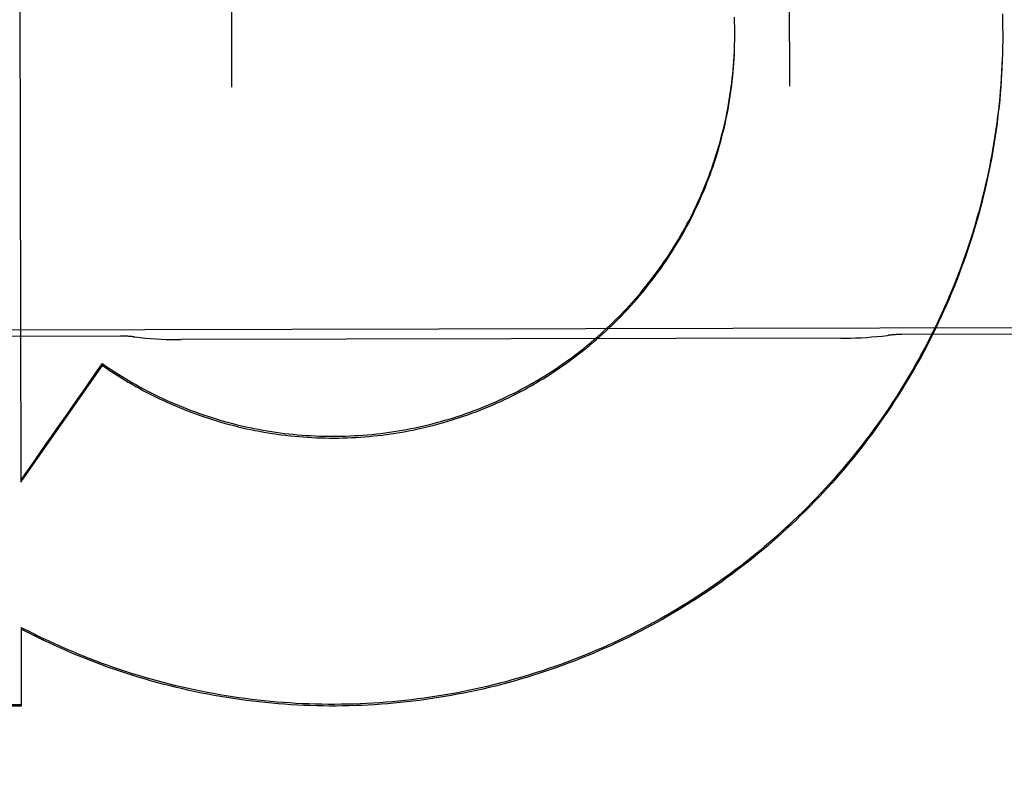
# Model space of a CAD drawing. Header units: inches. Extents: x 0 to 202, y 0 to 130.
# Tile 51 of 77: x 61.62 to 61.841, y 91.168 to 91.339. Entities that reach past the tile are written whole.
import ezdxf

# ---------------------------------------------------------------- set-up
doc = ezdxf.new("R2010")
doc.units = ezdxf.units.IN
doc.header["$LTSCALE"] = 11.0911316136
doc.header["$MEASUREMENT"] = 0
doc.linetypes.add('HIDDEN', pattern=[0.2, 0.1, -0.1])
doc.layers.get('0').update_dxf_attribs({"linetype": 'CONTINUOUS'})
for name, color, linetype in [('02___PRT_ALL_AXES', 7, 'CONTINUOUS'), ('DEFAULT_2', 8, 'HIDDEN'), ('DIMENSIONS', 7, 'CONTINUOUS')]:
    doc.layers.add(name, color=color, linetype=linetype)
doc.styles.get("Standard").update_dxf_attribs({"font": 'txt', "width": 0.8})
doc.dimstyles.new('DIMSTYLE_3', dxfattribs={"dimtxt": 0.9252494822, "dimasz": 1.1862172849, "dimexe": 0.09, "dimexo": 0.07, "dimgap": 0.039, "dimtad": 0, "dimtih": 1, "dimtoh": 1, "dimzin": 4, "dimdsep": 46, "dimtxsty": 'Standard', "dimblk": '_FILLED', "dimblk1": '_FILLED', "dimblk2": '_FILLED', "dimcen": 0.09, "dimadec": 0, "dimazin": 0, "dimtfac": 1, "dimtofl": 0, "dimtmove": 0, "dimatfit": 3, "dimldrblk": '_FILLED', "dimfxl": 0, "dimtolj": 1, "dimtzin": 4, "dimarcsym": 0})

# ---------------------------------------------------------------- blocks, each defined once
blk = doc.blocks.new('_FILLED')
at = {"color": 0, "linetype": 'ByBlock'}
blk.add_solid([(0, 0), (-1, 0.2), (-1, -0.2)], dxfattribs=at)
blk = doc.blocks.new('*D14')
at = {"layer": 'DIMENSIONS', "color": 2, "linetype": 'Continuous'}
for p, q in [((60.9660504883, 81.5854577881), (58.60193374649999, 81.5854577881)), ((64.5910504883, 81.5854577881), (66.963485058, 81.5854577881))]:
    blk.add_line(p, q, dxfattribs=at)
at = {"layer": 'DIMENSIONS', "color": 2, "linetype": 'Continuous', "xscale": 1.1862172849, "yscale": 1.1862172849, "zscale": 1.1862172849}
blk.add_blockref('_FILLED', (60.9660504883, 81.5854577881), dxfattribs=at)
at = {"layer": 'DIMENSIONS', "color": 2, "linetype": 'Continuous', "xscale": 1.1862172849, "yscale": 1.1862172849, "zscale": 1.1862172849, "rotation": 180}
blk.add_blockref('_FILLED', (64.5910504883, 81.5854577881), dxfattribs=at)
at = {"layer": 'DIMENSIONS', "color": 2, "linetype": 'Continuous', "insert": (58.1393090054, 82.0480825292), "char_height": 0.9252494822, "width": 2.9607983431, "attachment_point": 3, "line_spacing_factor": 0.9}
blk.add_mtext('3.63', dxfattribs=at)
blk = doc.blocks.new('*D17')
at = {"layer": 'DIMENSIONS', "color": 2, "linetype": 'Continuous'}
for p, q in [((50.4953481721, 92.2119135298), (50.4953481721, 95.77271611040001)), ((50.4953481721, 95.77271611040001), (51.5154950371, 95.77271611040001)), ((50.4953481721, 91.0869135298), (50.4953481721, 88.71447896))]:
    blk.add_line(p, q, dxfattribs=at)
at = {"layer": 'DIMENSIONS', "color": 2, "linetype": 'Continuous', "xscale": 1.1862172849, "yscale": 1.1862172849, "zscale": 1.1862172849}
for p, rotation in [((50.4953481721, 92.2119135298), 270), ((50.4953481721, 91.0869135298), 90)]:
    blk.add_blockref('_FILLED', p, dxfattribs=dict(at, rotation=rotation))
at = {"layer": 'DIMENSIONS', "color": 2, "linetype": 'Continuous', "insert": (51.9781197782, 96.2353408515), "char_height": 0.9252494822, "width": 2.9607983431, "attachment_point": 1, "line_spacing_factor": 0.9}
blk.add_mtext('1.13', dxfattribs=at)

msp = doc.modelspace()

# ---------------------------------------------------------------- linework, layer by layer
at = {"layer": '02___PRT_ALL_AXES', "color": 8, "linetype": 'HIDDEN'}
for p, q in [((62.136527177, 91.2702515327), (61.3240289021, 91.2685772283)), ((61.6427811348, 91.2678222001), (61.567781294, 91.26766764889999)), ((61.892780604, 91.2683373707), (61.8177807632, 91.26818281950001)), ((61.8041455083, 91.2673341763), (61.6564197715, 91.2670297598))]:
    msp.add_line(p, q, dxfattribs=at)
at = {"layer": 'DEFAULT_2', "color": 8, "linetype": 'HIDDEN'}
for p, q in [((61.6665286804, 91.8756329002), (61.6676663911, 91.3235302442)), ((61.79266612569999, 91.3237878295), (61.791528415, 91.8758904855)), ((61.6199683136, 91.48548019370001), (61.6204840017, 91.23509414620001)), ((61.7803355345, 91.3368074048), (61.7803099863, 91.3382467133)), ((61.8402881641, 91.33997380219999), (61.8403267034, 91.33799466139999)), ((61.8403245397, 91.3385363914), (61.8403488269, 91.3365530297)), ((61.7803502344, 91.33582176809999), (61.78033507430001, 91.3372642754)), ((61.78035404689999, 91.3351583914), (61.7803494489, 91.3362817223)), ((61.8403471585, 91.3370987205), (61.8403568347, 91.3352818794)), ((61.7803295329, 91.3328647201), (61.7803460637, 91.33431643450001)), ((61.7803472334, 91.3338503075), (61.7803530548, 91.3356400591)), ((61.7803541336, 91.33483602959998), (61.78035404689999, 91.3351583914)), ((61.8403511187, 91.334223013), (61.8403320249, 91.3322277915)), ((61.840355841, 91.3357635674), (61.8403514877, 91.3336694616)), ((61.8403558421, 91.3357635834), (61.8403570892, 91.33511125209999)), ((61.8403324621, 91.3327854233), (61.8402987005, 91.3307863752)), ((61.6204840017, 91.23509414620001), (61.6387465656, 91.261256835)), ((61.6387457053, 91.2616743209), (61.6387465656, 91.261256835)), ((61.6205507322, 91.20260498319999), (61.620587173, 91.1849384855)), ((61.6255017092, 91.1997393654), (61.620551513, 91.2022261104)), ((61.6255009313, 91.2001168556), (61.6255017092, 91.1997393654)), ((61.620587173, 91.1849384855), (61.4007468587, 91.1849438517))]:
    msp.add_line(p, q, dxfattribs=at)
for points in [[(61.7803100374, 91.33779282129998), (61.7802741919, 91.3392288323)], [(61.6387457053, 91.2616743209), (61.6395521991, 91.2611159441), (61.6403646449, 91.2605664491), (61.64118310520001, 91.2600257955), (61.6420073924, 91.2594941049), (61.6428373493, 91.2589714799), (61.6436729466, 91.25845793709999), (61.6445141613, 91.2579534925), (61.64536081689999, 91.2574582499), (61.64621274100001, 91.25697231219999), (61.64706989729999, 91.2564956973), (61.647932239, 91.2560284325), (61.6487996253, 91.25557059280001), (61.6496719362, 91.2551222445), (61.6505490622, 91.25468344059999), (61.6514308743, 91.2542542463), (61.6523173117, 91.2538346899), (61.6532083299, 91.253424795), (61.6541037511, 91.25302464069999), (61.6550033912, 91.2526343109), (61.6559072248, 91.2522538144), (61.6568152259, 91.25188316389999), (61.6577272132, 91.2515224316), (61.6586430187, 91.2511716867), (61.65956257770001, 91.2508309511), (61.660485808, 91.25050025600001), (61.6614125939, 91.250179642), (61.6623428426, 91.2498691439), (61.6632764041, 91.24956880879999), (61.6642131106, 91.2492786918), (61.665152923, 91.2489988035), (61.6660958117, 91.24872915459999), (61.6670415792, 91.24846979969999), (61.6679900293, 91.24822079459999), (61.6689411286, 91.24798214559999), (61.6698948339, 91.247753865), (61.67085097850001, 91.2475359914), (61.6718094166, 91.2473285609), (61.6727700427, 91.2471315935), (61.6737327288, 91.24694511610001), (61.6746973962, 91.2467691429), (61.6756639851, 91.2466036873), (61.6766323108, 91.24644877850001), (61.6776021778, 91.2463044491), (61.67857355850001, 91.24617070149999), (61.6795464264, 91.24604754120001), (61.6805205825, 91.2459349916), (61.68149583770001, 91.24583307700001), (61.6824721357, 91.2457418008), (61.68344940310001, 91.24566117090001), (61.684427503, 91.2455911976), (61.685406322, 91.2455318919), (61.686385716, 91.2454832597), (61.687365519, 91.2454453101), (61.6883456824, 91.24541804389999), (61.6893261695, 91.2454014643), (61.6903067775, 91.2453955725), (61.6912873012, 91.2454003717), (61.69226771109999, 91.24541585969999), (61.6932479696, 91.2454420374), (61.6942278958, 91.24547889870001), (61.6952073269, 91.24552644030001), (61.6961861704, 91.2455846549), (61.6971643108, 91.2456535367), (61.6981416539, 91.24573307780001), (61.6991181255, 91.24582327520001), (61.7000935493, 91.2459241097), (61.7010677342, 91.2460355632), (61.7020406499, 91.2461576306), (61.7030122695, 91.24629031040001), (61.7039823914, 91.2464335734), (61.7049508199, 91.2465873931), (61.7059175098, 91.2467517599), (61.7068824, 91.2469266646), (61.7078453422, 91.24711207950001), (61.7088062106, 91.2473079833), (61.7097648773, 91.2475143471), (61.7107211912, 91.2477311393), (61.7116750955, 91.247958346), (61.7126265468, 91.2481959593), (61.7135753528, 91.24844392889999), (61.7145213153, 91.2487022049), (61.7154644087, 91.24897077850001), (61.7164046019, 91.2492496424), (61.7173417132, 91.24953874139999), (61.7182755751, 91.24983802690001), (61.7192061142, 91.2501474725), (61.7201332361, 91.2504670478), (61.7210568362, 91.25079671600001), (61.7219768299, 91.2511364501), (61.7228930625, 91.25148618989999), (61.7238053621, 91.25184587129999), (61.7247136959, 91.25221548), (61.7256180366, 91.25259500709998), (61.72651819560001, 91.2529843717), (61.7274139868, 91.25338349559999), (61.7283053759, 91.25379236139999), (61.729192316, 91.2542109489), (61.7300746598, 91.25463918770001), (61.73095227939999, 91.2550770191), (61.7318250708, 91.2555243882), (61.73269290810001, 91.2559812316), (61.7335557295, 91.2564475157), (61.7344134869, 91.2569232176), (61.735266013, 91.25740824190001), (61.7361131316, 91.25790249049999), (61.7369548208, 91.2584059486), (61.7377910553, 91.2589186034), (61.7386216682, 91.25944035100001), (61.7394465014, 91.2599710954), (61.7402655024, 91.26051079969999), (61.7410786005, 91.2610594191), (61.74188569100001, 91.26161688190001), (61.74268668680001, 91.262183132), (61.7434814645, 91.2627580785), (61.7442698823, 91.26334162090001), (61.7450519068, 91.26393373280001), (61.7458275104, 91.2645343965), (61.7465965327, 91.2651434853), (61.7473588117, 91.2657608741), (61.7481143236, 91.266386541), (61.7488630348, 91.2670204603), (61.7496048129, 91.2676625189), (61.7503395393, 91.2683126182), (61.7510671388, 91.2689706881), (61.751787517, 91.26963664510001), (61.7525006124, 91.2703104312), (61.753206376, 91.2709920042), (61.7539046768, 91.2716812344), (61.7545953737, 91.27237798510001), (61.75527844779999, 91.27308223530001), (61.755953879, 91.2737939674), (61.75662152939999, 91.2745130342), (61.75728126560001, 91.27523929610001), (61.757933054, 91.27597271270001), (61.758576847, 91.276713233), (61.759212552, 91.2774607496), (61.7598400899, 91.2782151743), (61.760459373, 91.278976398), (61.761070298, 91.2797442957), (61.76167283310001, 91.2805188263), (61.7622669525, 91.2812999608), (61.7628525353, 91.2820875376), (61.7634294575, 91.2828813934), (61.7639977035, 91.2836815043), (61.76455725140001, 91.2844878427), (61.7651079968, 91.2853002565), (61.76564984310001, 91.2861186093), (61.766182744, 91.2869428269), (61.7667066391, 91.287772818), (61.7672214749, 91.28860849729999), (61.7677272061, 91.28944979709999), (61.7682237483, 91.2902965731), (61.7687110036, 91.29114866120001), (61.7691889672, 91.2920060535), (61.76965763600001, 91.2928687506), (61.7701169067, 91.293736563), (61.7705666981, 91.2946093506), (61.7710069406, 91.2954869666), (61.7714375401, 91.29636922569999), (61.7718584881, 91.29725610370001), (61.7722697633, 91.2981475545), (61.77267131, 91.29904345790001), (61.7730630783, 91.2999437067), (61.7734450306, 91.3008482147), (61.7738171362, 91.30175691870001), (61.7741793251, 91.30266964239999), (61.77453152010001, 91.30358619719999), (61.77487371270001, 91.3045065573), (61.7752058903, 91.3054306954), (61.7755279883, 91.30635842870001), (61.7758399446, 91.3072895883), (61.7761417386, 91.3082241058), (61.7764333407, 91.3091618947), (61.7767147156, 91.3101028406), (61.7769858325, 91.3110468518), (61.7772466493, 91.311993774), (61.77749711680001, 91.31294343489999), (61.77773722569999, 91.313895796), (61.7779669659, 91.3148508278), (61.7781862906, 91.31580833), (61.7783951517, 91.31676810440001), (61.7785935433, 91.3177301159), (61.7787814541, 91.31869431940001), (61.7789588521, 91.31966054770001), (61.779125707, 91.32062865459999), (61.7792820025, 91.3215985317), (61.779427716, 91.32257004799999), (61.7795628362, 91.3235431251), (61.7796873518, 91.32451770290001), (61.7798012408, 91.3254935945), (61.77990447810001, 91.326470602), (61.7799970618, 91.3274486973), (61.7800789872, 91.3284278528), (61.78015023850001, 91.32940786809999), (61.780210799, 91.3303885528), (61.7802606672, 91.3313698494), (61.7802998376, 91.3323516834), (61.7803283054, 91.3333339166)], [(61.6387465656, 91.261256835), (61.63955736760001, 91.2606959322), (61.6403741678, 91.2601440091), (61.6411970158, 91.2596010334), (61.6420257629, 91.25906710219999), (61.64286031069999, 91.2585422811), (61.643700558, 91.2580266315), (61.644546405, 91.2575202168), (61.6453977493, 91.25702309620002), (61.6462544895, 91.25653533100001), (61.647116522, 91.25605697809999), (61.6479837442, 91.2555880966), (61.6488560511, 91.25512874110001), (61.64973333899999, 91.2546789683), (61.6506155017, 91.25423883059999), (61.6515024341, 91.2538083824), (61.65239402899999, 91.25338767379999), (61.6532901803, 91.25297675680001), (61.6541907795, 91.2525756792), (61.6550957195, 91.2521844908), (61.6560048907, 91.2518032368), (61.6569181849, 91.25143196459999), (61.6578354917, 91.25107071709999), (61.6587567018, 91.25071953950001), (61.6596817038, 91.25037847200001), (61.6606103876, 91.2500475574), (61.6615426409, 91.24972683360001), (61.6624783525, 91.2494163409), (61.6634174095, 91.24911611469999), (61.6643596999, 91.248826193), (61.6653051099, 91.24854660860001), (61.6662535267, 91.24827739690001), (61.6672048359, 91.2480185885), (61.6681589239, 91.24777021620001), (61.6691156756, 91.24753230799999), (61.6700749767, 91.2473048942), (61.6710367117, 91.24708800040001), (61.6720007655, 91.2468816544), (61.6729670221, 91.2466858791), (61.6739353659, 91.2465006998), (61.6749056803, 91.24632613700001), (61.6758778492, 91.2461622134), (61.6768517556, 91.2460089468), (61.677827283, 91.24586635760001), (61.678804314, 91.2457344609), (61.6797827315, 91.2456132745), (61.680762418, 91.2455028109), (61.6817432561, 91.24540308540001), (61.6827251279, 91.24531410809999), (61.6837079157, 91.2452358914), (61.6846915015, 91.245168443), (61.6856757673, 91.2451117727), (61.6866605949, 91.2450658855), (61.6876458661, 91.2450307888), (61.6886314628, 91.245006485), (61.6896172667, 91.24499297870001), (61.6906031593, 91.2449902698), (61.6915890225, 91.24499836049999), (61.692574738, 91.2450172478), (61.69356018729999, 91.2450469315), (61.6945452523, 91.24508740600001), (61.6955298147, 91.2451386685), (61.6965137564, 91.2452007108), (61.6974969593, 91.2452735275), (61.6984793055, 91.2453571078), (61.6994606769, 91.2454514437), (61.700440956, 91.2455565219), (61.70142002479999, 91.2456723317), (61.7023977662, 91.2457988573), (61.70337406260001, 91.2459360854), (61.704348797, 91.2460839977), (61.7053218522, 91.2462425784), (61.7062931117, 91.24641180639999), (61.7072624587, 91.2465916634), (61.7082297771, 91.2467821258), (61.7091949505, 91.2469831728), (61.7101578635, 91.2471947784), (61.71111840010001, 91.2474169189), (61.7120764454, 91.2476495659), (61.7130318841, 91.2478926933), (61.71398460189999, 91.24814627), (61.7149344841, 91.24841026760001), (61.715881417, 91.2486846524), (61.7168252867, 91.2489693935), (61.71776598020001, 91.2492644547), (61.71870338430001, 91.2495698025), (61.7196373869, 91.2498853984), (61.7205678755, 91.2502112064), (61.7214947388, 91.2505471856), (61.72241786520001, 91.2508932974), (61.7233371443, 91.2512494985), (61.7242524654, 91.25161574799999), (61.7251637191, 91.2519920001), (61.7260707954, 91.2523782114), (61.7269735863, 91.25277433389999), (61.7278719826, 91.2531803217), (61.7287658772, 91.2535961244), (61.7296551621, 91.2540216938), (61.7305397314, 91.2544569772), (61.7314194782, 91.2549019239), (61.7322942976, 91.2553564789), (61.7331640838, 91.2558205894), (61.7340287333, 91.2562941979), (61.73488814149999, 91.2567772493), (61.7357422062, 91.25726968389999), (61.7365908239, 91.2577714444), (61.7374338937, 91.25828246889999), (61.7382713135, 91.2588026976), (61.7391029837, 91.2593320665), (61.73992880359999, 91.25987051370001), (61.7407486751, 91.26041797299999), (61.7415624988, 91.26097438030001), (61.7423701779, 91.2615396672), (61.7431716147, 91.2621137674), (61.7439667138, 91.26269661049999), (61.7447553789, 91.2632881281), (61.74553751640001, 91.26388824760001), (61.7463130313, 91.2644968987), (61.7470818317, 91.2651140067), (61.74784382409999, 91.26573949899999), (61.7485989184, 91.2663732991), (61.74934702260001, 91.2670153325), (61.7500880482, 91.26766552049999), (61.750821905, 91.2683237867), (61.75154850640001, 91.2689900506), (61.7522677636, 91.26966423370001), (61.75297959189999, 91.27034625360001), (61.7536839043, 91.2710360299), (61.75438061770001, 91.27173347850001), (61.7550696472, 91.27243851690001), (61.75575091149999, 91.2731510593), (61.7564243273, 91.2738710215), (61.7570898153, 91.2745983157), (61.7577472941, 91.275332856), (61.7583966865, 91.27607455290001), (61.7590379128, 91.2768233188), (61.7596708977, 91.2775790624), (61.7602955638, 91.2783416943), (61.76091183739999, 91.2791111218), (61.7615196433, 91.27988725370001), (61.7621189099, 91.2806699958), (61.7627095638, 91.2814592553), (61.7632915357, 91.2822549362), (61.7638647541, 91.2830569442), (61.7644291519, 91.28386518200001), (61.76498465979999, 91.2846795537), (61.7655312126, 91.28549996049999), (61.76606874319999, 91.2863263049), (61.7665971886, 91.28715848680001), (61.7671164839, 91.2879964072), (61.7676265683, 91.28883996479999), (61.7681273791, 91.2896890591), (61.7686188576, 91.2905435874), (61.7691009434, 91.291403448), (61.7695735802, 91.29226853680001), (61.7700367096, 91.293138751), (61.77049027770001, 91.29401398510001), (61.7709342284, 91.294894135), (61.77136851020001, 91.2957790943), (61.7717930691, 91.2966687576), (61.772207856, 91.29756301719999), (61.7726128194, 91.2984617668), (61.7730079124, 91.2993648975), (61.7733930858, 91.30027230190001), (61.77376829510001, 91.30118387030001), (61.7741334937, 91.30209949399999), (61.7744886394, 91.3030190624), (61.7748336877, 91.3039424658), (61.7751685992, 91.3048695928), (61.7754933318, 91.3058003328), (61.7758078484, 91.3067345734), (61.7761121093, 91.3076722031), (61.77640608, 91.30861310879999), (61.77668972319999, 91.3095571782), (61.7769630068, 91.3105042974), (61.7772258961, 91.3114543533), (61.7774783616, 91.31240723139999), (61.7777203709, 91.31336281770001), (61.77795189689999, 91.3143209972), (61.7781729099, 91.31528165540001), (61.7783833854, 91.31624467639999), (61.7785832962, 91.3172099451), (61.7787726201, 91.3181773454), (61.7789513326, 91.31914676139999), (61.7791194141, 91.3201180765), (61.7792768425, 91.32109117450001), (61.7794236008, 91.3220659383), (61.7795596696, 91.3230422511), (61.7796850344, 91.3240199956), (61.7797996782, 91.32499905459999), (61.77990358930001, 91.32597931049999), (61.7799967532, 91.3269606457), (61.7800791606, 91.3279429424), (61.7801507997, 91.32892608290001), (61.780211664, 91.3299099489), (61.7802617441, 91.3308944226), (61.7803010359, 91.33187938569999), (61.7803295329, 91.3328647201)], [(61.8402538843, 91.3299111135), (61.84019397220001, 91.3284746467), (61.8401203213, 91.32703892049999), (61.8400329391, 91.3256040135), (61.8399318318, 91.3241700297), (61.8398170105, 91.3227371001), (61.839688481, 91.3213053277), (61.8395462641, 91.3198749), (61.8393903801, 91.3184460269), (61.8392208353, 91.317018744), (61.8390376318, 91.3155930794), (61.8388408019, 91.31416926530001), (61.8386303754, 91.31274752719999), (61.8384063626, 91.3113279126), (61.8381687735, 91.30991048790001), (61.8379176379, 91.3084954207), (61.8376529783, 91.3070828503), (61.8373748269, 91.30567292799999), (61.8370832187, 91.30426583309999), (61.8367781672, 91.3028616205), (61.83645967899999, 91.3014603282), (61.8361278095, 91.3000621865), (61.83578261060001, 91.2986674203), (61.83542409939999, 91.29727608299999), (61.8350522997, 91.2958882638), (61.83466724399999, 91.2945040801), (61.8342689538, 91.2931236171), (61.83385748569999, 91.29174706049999), (61.83343289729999, 91.2903746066), (61.8329952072, 91.289006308), (61.832544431, 91.28764221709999), (61.8320806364, 91.2862825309), (61.831603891, 91.28492745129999), (61.8311142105, 91.28357701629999), (61.83061160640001, 91.2822312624), (61.8300961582, 91.28089039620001), (61.82956793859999, 91.27955461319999), (61.8290269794, 91.2782239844), (61.8284733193, 91.2768986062), (61.82790700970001, 91.2755785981), (61.8273280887, 91.2742640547), (61.8267366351, 91.27295514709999), (61.82613273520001, 91.2716520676), (61.8255164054, 91.2703548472), (61.8248876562, 91.2690635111), (61.8242465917, 91.26777826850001), (61.8235933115, 91.2664993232), (61.8229278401, 91.2652267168), (61.8222502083, 91.2639605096), (61.8215604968, 91.2627008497), (61.8208587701, 91.2614478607), (61.82014510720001, 91.2602016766), (61.81941959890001, 91.2589624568), (61.8186822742, 91.25773024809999), (61.81793315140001, 91.2565050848), (61.81717235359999, 91.2552871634), (61.8164000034, 91.2540766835), (61.8156161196, 91.2528736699), (61.81482072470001, 91.25167815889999), (61.8140139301, 91.2504903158), (61.8131958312, 91.2493102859), (61.8123664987, 91.2481381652), (61.811526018, 91.2469740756), (61.8106744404, 91.2458180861), (61.8098118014, 91.2446702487), (61.8089382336, 91.24353073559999), (61.8080538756, 91.2423997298), (61.8071587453, 91.2412772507), (61.8062528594, 91.2401633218), (61.8053363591, 91.23905811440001), (61.8044093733, 91.2379617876), (61.8034719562, 91.23687440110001), (61.80252417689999, 91.23579603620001), (61.80156612, 91.23472678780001), (61.80059785, 91.2336667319), (61.7996194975, 91.23261600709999), (61.7986312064, 91.23157476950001), (61.7976330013, 91.23054304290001), (61.7966248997, 91.22952084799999), (61.7956070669, 91.2285083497), (61.79457966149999, 91.2275057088), (61.793542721, 91.22651295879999), (61.7924962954, 91.2255301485), (61.7914405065, 91.2245573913), (61.7903754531, 91.2235947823), (61.78930125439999, 91.222642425), (61.7882180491, 91.2217004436), (61.7871258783, 91.2207688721), (61.78602476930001, 91.2198477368), (61.7849149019, 91.2189371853), (61.783796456, 91.21803736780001), (61.7826694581, 91.21714830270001), (61.7815339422, 91.2162700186), (61.7803900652, 91.21540263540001), (61.7792379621, 91.21454625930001), (61.7780777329, 91.2137009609), (61.7769094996, 91.2128668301), (61.775733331, 91.21204391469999), (61.7745492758, 91.211232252), (61.7733575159, 91.21043196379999), (61.77215824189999, 91.20964318), (61.770951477, 91.2088659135), (61.7697372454, 91.20810018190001), (61.7685157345, 91.207346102), (61.7672871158, 91.2066037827), (61.7660514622, 91.20587326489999), (61.7648088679, 91.20515460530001), (61.7635594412, 91.20444786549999), (61.7623032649, 91.2037530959), (61.7610405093, 91.2030703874), (61.7597713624, 91.202399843), (61.7584958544, 91.20174147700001), (61.75721400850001, 91.20109530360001), (61.7559260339, 91.2004614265), (61.7546321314, 91.1998399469), (61.7533323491, 91.19923088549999), (61.7520267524, 91.1986342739), (61.7507154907, 91.19805017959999), (61.7493986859, 91.1974786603), (61.7480764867, 91.1969197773), (61.7467490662, 91.1963736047), (61.745416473, 91.19584016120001), (61.7440787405, 91.1953194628), (61.7427360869, 91.1948115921), (61.7413887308, 91.19431663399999), (61.7400367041, 91.19383459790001), (61.7386800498, 91.1933655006), (61.7373189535, 91.1929094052), (61.73595357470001, 91.1924663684), (61.7345840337, 91.192036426), (61.7332104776, 91.1916196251), (61.7318329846, 91.1912159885), (61.73045161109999, 91.19082553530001), (61.72906657, 91.1904483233), (61.7276780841, 91.1900844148), (61.7262861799, 91.1897338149), (61.7248908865, 91.1893965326), (61.7234924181, 91.1890726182), (61.72209097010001, 91.18876212), (61.7206866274, 91.18846505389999), (61.7192795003, 91.1881814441), (61.7178697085, 91.18791131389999), (61.7164573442, 91.18765468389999), (61.7150426, 91.18741158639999), (61.7136256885, 91.18718205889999), (61.7122066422, 91.18696610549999), (61.71078548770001, 91.1867637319), (61.7093624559, 91.18657496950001), (61.7079377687, 91.18639985), (61.7065114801, 91.1862383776), (61.7050836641, 91.1860905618), (61.7036544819, 91.1859564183), (61.70222406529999, 91.18583596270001), (61.700792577, 91.1857292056), (61.6993602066, 91.18563616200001), (61.69792700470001, 91.1855568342), (61.6964930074, 91.18549122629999), (61.6950584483, 91.18543934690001), (61.6936235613, 91.18540120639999), (61.6921883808, 91.1853768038), (61.6907529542, 91.1853661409), (61.6893174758, 91.1853692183), (61.6878821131, 91.1853860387), (61.6864469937, 91.18541659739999), (61.6850122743, 91.18546089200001), (61.68357803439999, 91.1855189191), (61.6821443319, 91.18559067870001), (61.6807113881, 91.1856761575), (61.6792794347, 91.18577534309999), (61.6778484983, 91.18588823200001), (61.6764186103, 91.1860148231), (61.6749899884, 91.1861550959), (61.67356283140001, 91.18630903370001), (61.6721372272, 91.186476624), (61.6707132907, 91.18665785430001), (61.6692911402, 91.1868527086), (61.6678708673, 91.1870611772), (61.6664526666, 91.1872832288), (61.6650367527, 91.1875188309), (61.663623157, 91.1877679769), (61.6622119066, 91.1880306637), (61.6608032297, 91.1883068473), (61.6593973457, 91.18859648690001), (61.6579943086, 91.188899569), (61.6565941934, 91.18921607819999), (61.6551971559, 91.18954597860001), (61.65380332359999, 91.1898892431), (61.65241285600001, 91.1902458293), (61.65102593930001, 91.19061569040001), (61.6496426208, 91.1909988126), (61.6482629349, 91.19139518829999), (61.6468871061, 91.19180475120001), (61.6455153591, 91.19222743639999), (61.6441477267, 91.19266323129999), (61.64278425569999, 91.1931121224), (61.6414251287, 91.19357404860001), (61.6400705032, 91.1940489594), (61.6387205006, 91.1945368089), (61.6373752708, 91.1950375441), (61.6360348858, 91.1955511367)], [(61.84030005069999, 91.3313481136), (61.8402515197, 91.3293453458), (61.8401904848, 91.3279048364), (61.8401156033, 91.3264649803), (61.8400268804, 91.32502591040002), (61.8399243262, 91.32358775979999), (61.8398079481, 91.32215066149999), (61.8396777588, 91.32071474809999), (61.8395337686, 91.3192801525), (61.8393759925, 91.31784700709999), (61.8392044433, 91.31641544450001), (61.8390191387, 91.3149855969), (61.838820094, 91.3135575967), (61.8386073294, 91.3121315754), (61.83838086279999, 91.3107076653), (61.83814071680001, 91.3092859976), (61.83788691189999, 91.30786670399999), (61.8376194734, 91.30644991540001), (61.8373384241, 91.30503576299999), (61.83704379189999, 91.3036243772), (61.8367356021, 91.3022158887), (61.836413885, 91.3008104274), (61.8360786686, 91.2994081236), (61.8357299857, 91.29800910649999), (61.8353678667, 91.2966135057), (61.8349923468, 91.2952214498), (61.83460345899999, 91.293833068), (61.8342012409, 91.29244848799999), (61.833785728, 91.2910678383), (61.83335696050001, 91.289691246), (61.8329149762, 91.2883188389), (61.8324598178, 91.2869507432), (61.8319915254, 91.285587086), (61.8315101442, 91.28422799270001), (61.8310157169, 91.28287358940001), (61.830508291, 91.2815240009), (61.8299879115, 91.2801793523), (61.8294546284, 91.2788397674), (61.8289084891, 91.2775053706), (61.82834954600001, 91.27617628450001), (61.8277778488, 91.2748526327), (61.8271934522, 91.2735345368), (61.8265964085, 91.2722221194), (61.8259867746, 91.2709155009), (61.825364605, 91.269614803), (61.824729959, 91.268320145), (61.82408289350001, 91.2670316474), (61.82342347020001, 91.2657494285), (61.8227517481, 91.2644736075), (61.822067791, 91.2632043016), (61.82137166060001, 91.26194162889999), (61.82066342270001, 91.2606857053), (61.8199431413, 91.2594366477), (61.81921088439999, 91.2581945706), (61.8184667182, 91.25695958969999), (61.81771071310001, 91.25573181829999), (61.8169429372, 91.2545113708), (61.8161634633, 91.253298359), (61.8153723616, 91.25209289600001), (61.8145697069, 91.2508950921), (61.8137555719, 91.2497050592), (61.8129300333, 91.2485229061), (61.8120931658, 91.24734874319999), (61.8112450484, 91.24618267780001), (61.8103857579, 91.245024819), (61.80951537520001, 91.2438752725), (61.8086339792, 91.2427341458), (61.807741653, 91.24160154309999), (61.8068384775, 91.2404775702), (61.8059245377, 91.23936233), (61.80499991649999, 91.2382559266), (61.8040647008, 91.23715846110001), (61.8031189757, 91.2360700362), (61.80216283, 91.2349907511), (61.8011963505, 91.23392070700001), (61.8002196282, 91.2328600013), (61.79923275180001, 91.2318087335), (61.7982358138, 91.2307669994), (61.79722890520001, 91.22973489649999), (61.7962121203, 91.228712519), (61.7951855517, 91.2276999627), (61.79414929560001, 91.2266973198), (61.7931034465, 91.2257046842), (61.79204810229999, 91.2247221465), (61.79098335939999, 91.22374979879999), (61.78990931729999, 91.22278772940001), (61.788826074, 91.2218360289), (61.787733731, 91.2208947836), (61.7866323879, 91.21996408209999), (61.78552214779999, 91.2190440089), (61.784403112, 91.21813465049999), (61.78327538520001, 91.2172360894), (61.7821390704, 91.2163484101), (61.7809942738, 91.2154716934), (61.7798411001, 91.21460602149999), (61.7786796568, 91.21375147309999), (61.7775100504, 91.21290812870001), (61.77633239, 91.2120760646), (61.7751467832, 91.2112553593), (61.7739533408, 91.2104460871), (61.7727521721, 91.2096483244), (61.77154338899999, 91.2088621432), (61.7703271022, 91.2080876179), (61.76910342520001, 91.2073248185), (61.7678724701, 91.2065738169), (61.7666343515, 91.2058346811), (61.76538918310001, 91.205107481), (61.7641370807, 91.20439228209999), (61.7628781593, 91.2036891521), (61.7616125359, 91.20299815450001), (61.76034032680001, 91.2023193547), (61.7590616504, 91.2016528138), (61.7577766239, 91.2009985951), (61.756485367, 91.2003567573), (61.7551879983, 91.1997273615), (61.7538846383, 91.1991104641), (61.75257540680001, 91.19850612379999), (61.7512604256, 91.1979143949), (61.7499398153, 91.19733533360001), (61.7486136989, 91.1967689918), (61.7472821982, 91.19621542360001), (61.7459454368, 91.1956746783), (61.7446035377, 91.1951468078), (61.7432566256, 91.194631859), (61.7419048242, 91.19412988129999), (61.7405482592, 91.19364091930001), (61.7391870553, 91.1931650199), (61.7378213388, 91.19270222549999), (61.7364512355, 91.19225258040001), (61.7350768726, 91.1918161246), (61.73369837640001, 91.1913929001), (61.732315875, 91.1909829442), (61.7309294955, 91.1905862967), (61.7295393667, 91.1902029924), (61.72814561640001, 91.18983306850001), (61.7267483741, 91.1894765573), (61.7253477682, 91.18913349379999), (61.72394392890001, 91.1888039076), (61.7225369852, 91.1884878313), (61.7211270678, 91.18818529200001), (61.71971430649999, 91.18789631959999), (61.71829883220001, 91.187620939), (61.7168807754, 91.1873591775), (61.7154602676, 91.1871110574), (61.7140374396, 91.18687660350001), (61.7126124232, 91.18665583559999), (61.7111853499, 91.186448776), (61.7097563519, 91.1862554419), (61.7083255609, 91.1860758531), (61.7068931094, 91.1859100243), (61.7054591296, 91.1857579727), (61.7040237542, 91.18561971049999), (61.7025871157, 91.1854952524), (61.701149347, 91.1853846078), (61.6997105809, 91.1852877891), (61.6982709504, 91.1852048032), (61.69683058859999, 91.1851356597), (61.6953896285, 91.1850803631), (61.6939482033, 91.1850389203), (61.6925064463, 91.1850113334), (61.69106449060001, 91.1849976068), (61.68962246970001, 91.1849977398), (61.6881805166, 91.1850117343), (61.6867387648, 91.1850395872), (61.68529734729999, 91.18508129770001), (61.6838563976, 91.1851368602), (61.6824160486, 91.18520627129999), (61.68097643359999, 91.1852895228), (61.6795376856, 91.18538660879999), (61.6780999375, 91.1854975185), (61.67666332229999, 91.18562224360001), (61.67522797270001, 91.1857607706), (61.6737940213, 91.1859130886), (61.6723616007, 91.1860791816), (61.6709308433, 91.18625903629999), (61.6695018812, 91.18645263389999), (61.6680748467, 91.1866599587), (61.6666498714, 91.18688098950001), (61.6652270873, 91.1871157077), (61.6638066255, 91.1873640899), (61.6623886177, 91.1876261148), (61.66097319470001, 91.1879017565), (61.6595604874, 91.18819099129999), (61.6581506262, 91.1884937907), (61.6567437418, 91.18881012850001), (61.6553399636, 91.1891399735), (61.653939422, 91.1894832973), (61.6525422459, 91.1898400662), (61.6511485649, 91.190210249), (61.64975850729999, 91.19059380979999), (61.6483722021, 91.1909907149), (61.64698977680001, 91.1914009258), (61.64561135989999, 91.19182440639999), (61.644237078, 91.19226111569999), (61.6428670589, 91.1927110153), (61.64150142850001, 91.1931740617), (61.6401403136, 91.1936502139), (61.6387838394, 91.19413942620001), (61.637432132, 91.194641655), (61.63608531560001, 91.1951568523)], [(61.6457472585, 91.2676517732), (61.6460158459, 91.26762063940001), (61.6472005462, 91.2674927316), (61.6483818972, 91.2673805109), (61.6495593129, 91.26728394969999), (61.6507322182, 91.2672030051), (61.6519000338, 91.2671376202), (61.6530621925, 91.26708772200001), (61.6542181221, 91.26705322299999), (61.6553670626, 91.2670340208), (61.6564207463, 91.2670297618)], [(61.8041445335, 91.2673341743), (61.80519827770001, 91.26734277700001), (61.80634721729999, 91.2673667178), (61.8075030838, 91.2674059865), (61.8086651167, 91.2674606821), (61.8098327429, 91.2675308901), (61.8110053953, 91.2676166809), (61.812182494, 91.2677181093), (61.8133634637, 91.2678352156), (61.8145477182, 91.2679680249), (61.8148153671, 91.26800016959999)], [(61.6360348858, 91.1955511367), (61.634699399, 91.1960775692), (61.6333690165, 91.1966167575), (61.6320439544, 91.197168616), (61.63072423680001, 91.1977331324), (61.6294098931, 91.1983102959), (61.6281011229, 91.19890001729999), (61.6267981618, 91.1995021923), (61.6255009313, 91.2001168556)], [(61.63608531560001, 91.1951568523), (61.63474351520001, 91.1956849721), (61.63340685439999, 91.19622596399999), (61.6320754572, 91.19677977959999), (61.630749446, 91.197346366), (61.6294289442, 91.19792567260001), (61.6281140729, 91.1985176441), (61.6268050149, 91.1991221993), (61.6255017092, 91.1997393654)]]:
    msp.add_lwpolyline(points, dxfattribs=at)
for centre, start, end in [((61.64283265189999, 91.2428222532), 83.3046240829, 90.11806848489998), ((61.8178322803, 91.2431828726), 90.11806848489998, 96.93151287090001)]:
    msp.add_arc(centre, 0.025, start, end, dxfattribs=at)
for centre, major_axis, ratio, start_param, end_param in [((61.4782882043, 91.12504959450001), (3.7264855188, 5.3396022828), 0.0082036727, -1.544386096, -1.5394816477), ((61.9579217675, 91.126037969), (10.5690389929, -5.3097162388), 0.0070229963, -1.5991940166, -1.5987254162), ((134.9903901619, 91.2765350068), (2556.8123269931, -0.0624100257), 3.63953e-05, -1.5995820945, -1.5994960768)]:
    msp.add_ellipse(centre, major_axis=major_axis, ratio=ratio, start_param=start_param, end_param=end_param, dxfattribs=at)

# ---------------------------------------------------------------- dimensions: what is measured, and where the dimension line sits
at = {"layer": 'DIMENSIONS', "color": 2, "linetype": 'Continuous'}
for base, p1, p2, angle, picture, middle in [((50.4953481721, 92.2119135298), (60.9660504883, 91.0869135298), (64.5710504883, 92.2119135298), 90, '*D17', (53.4585189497, 95.77271611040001)), ((60.9660504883, 81.5854577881), (64.5910504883, 92.08791352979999), (60.9660504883, 91.0869135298), 180, '*D14', (56.6589098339, 81.5854577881))]:
    dim = msp.add_linear_dim(base=base, p1=p1, p2=p2, angle=angle, dimstyle='DIMSTYLE_3', dxfattribs=at)
    dim.commit()
    dim.dimension.update_dxf_attribs({"geometry": picture, "text_midpoint": middle, "dimtype": 160})

doc.saveas('drawing.dxf')
